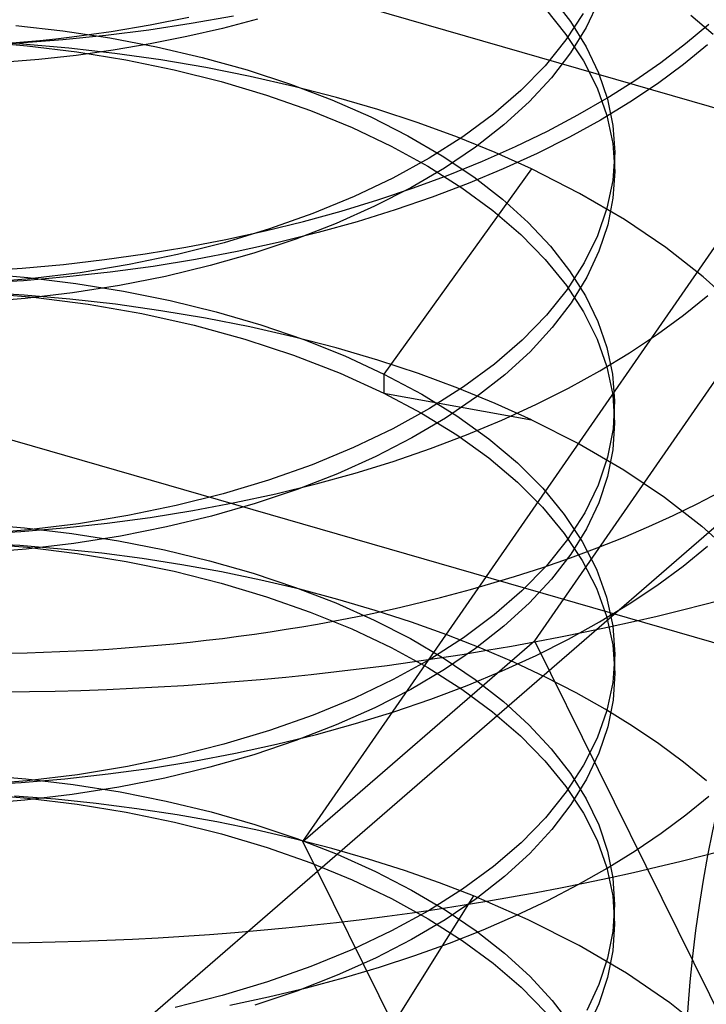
# Model space of a CAD drawing. Header units: millimetres. Extents: x -24 to 80, y -43 to 164.
# Tile 216 of 223: x 68.7 to 69.89, y 135.6 to 137.3. Entities that reach past the tile are written whole.
import ezdxf

# ---------------------------------------------------------------- set-up
doc = ezdxf.new("R2010")
doc.units = ezdxf.units.MM
doc.layers.add('MAIN-1', color=7, linetype='Continuous')
doc.layers.add('MAIN-2', color=7, linetype='Continuous')

msp = doc.modelspace()

# ---------------------------------------------------------------- linework, layer by layer
at = {"layer": 'MAIN-1'}
for p, q in [((68.7666, 137.2676), (68.7941, 137.2707)), ((68.6841, 137.26), (68.7116, 137.2622)), ((68.7116, 137.2622), (68.7391, 137.2647)), ((68.7391, 137.2647), (68.7666, 137.2676))]:
    msp.add_line(p, q, dxfattribs=at)
at = {"layer": 'MAIN-2'}
for p, q in [((0.3301, 157.2326), (71.6906, 136.6326)), ((-0.4699, 156.5398), (70.8906, 135.9398)), ((71.343, 138.7537), (69.593, 136.2278)), ((69.193, 135.8814), (70.943, 138.4073)), ((69.6222, 137.3401), (69.6551, 137.2974)), ((69.6113, 137.3195), (69.6474, 137.275)), ((69.7037, 137.3318), (69.6822, 137.287)), ((68.9297, 137.2915), (68.9964, 137.3049)), ((69.0005, 137.2941), (69.0732, 137.3072)), ((69.6773, 137.3113), (69.6474, 137.2655)), ((69.9014, 137.2751), (69.8627, 137.3077)), ((68.6974, 137.2904), (68.7788, 137.2813)), ((68.8622, 137.2801), (68.9297, 137.2915)), ((68.927, 137.2829), (69.0005, 137.2941)), ((69.0543, 137.2854), (68.9925, 137.2711)), ((69.1145, 137.3014), (69.0543, 137.2854)), ((69.6822, 137.287), (69.655, 137.243)), ((69.6551, 137.2974), (69.6824, 137.2535)), ((69.8539, 137.2591), (69.8938, 137.2925)), ((68.7784, 137.266), (68.8529, 137.2735)), ((68.7788, 137.2813), (68.8598, 137.269)), ((68.7941, 137.2707), (68.8622, 137.2801)), ((68.8529, 137.2735), (68.927, 137.2829)), ((68.8598, 137.269), (68.9402, 137.2537)), ((68.9925, 137.2711), (68.9296, 137.2585)), ((69.6474, 137.275), (69.6774, 137.2293)), ((68.7091, 137.2581), (68.6291, 137.2627)), ((68.6308, 137.2625), (68.7171, 137.2554)), ((68.7038, 137.2604), (68.7784, 137.266)), ((68.7891, 137.2512), (68.7091, 137.2581)), ((68.7171, 137.2554), (68.8029, 137.2449)), ((68.8687, 137.2422), (68.7891, 137.2512)), ((68.9296, 137.2585), (68.8658, 137.2477)), ((68.9402, 137.2537), (69.0195, 137.2352)), ((69.6474, 137.2655), (69.6115, 137.221)), ((69.6824, 137.2535), (69.7038, 137.2088)), ((69.8112, 137.2266), (69.8539, 137.2591)), ((69.892, 137.2571), (69.8501, 137.2229)), ((68.8017, 137.2387), (68.7375, 137.2315)), ((68.8658, 137.2477), (68.8017, 137.2387)), ((68.8029, 137.2449), (68.8877, 137.231)), ((68.9477, 137.231), (68.8687, 137.2422)), ((69.0195, 137.2352), (69.0969, 137.2137)), ((69.655, 137.243), (69.6221, 137.2002)), ((68.7375, 137.2315), (68.6729, 137.2262)), ((68.8877, 137.231), (68.9709, 137.2138)), ((69.0256, 137.2178), (68.9477, 137.231)), ((69.1023, 137.2025), (69.0256, 137.2178)), ((69.6115, 137.221), (69.5696, 137.1782)), ((69.6774, 137.2293), (69.701, 137.1825)), ((69.766, 137.1953), (69.8112, 137.2266)), ((69.8501, 137.2229), (69.8052, 137.1898)), ((68.9709, 137.2138), (69.052, 137.1935)), ((69.0969, 137.2137), (69.1716, 137.1893)), ((69.1774, 137.1853), (69.1023, 137.2025)), ((69.6221, 137.2002), (69.5837, 137.1587)), ((69.7038, 137.2088), (69.7193, 137.1633)), ((69.052, 137.1935), (69.1306, 137.1701)), ((69.1716, 137.1893), (69.2429, 137.1622)), ((69.2509, 137.1661), (69.1774, 137.1853)), ((69.7182, 137.165), (69.766, 137.1953)), ((69.8052, 137.1898), (69.7574, 137.1578)), ((69.1306, 137.1701), (69.2061, 137.1436)), ((69.3226, 137.1451), (69.2509, 137.1661)), ((69.5696, 137.1782), (69.5222, 137.1371)), ((69.701, 137.1825), (69.718, 137.1349)), ((69.2429, 137.1622), (69.3107, 137.1324)), ((69.5837, 137.1587), (69.5401, 137.1187)), ((69.668, 137.1359), (69.7182, 137.165)), ((69.7574, 137.1578), (69.7068, 137.1271)), ((69.7193, 137.1633), (69.7285, 137.1175)), ((67.1289, 134.021), (70.7289, 137.1387)), ((69.2061, 137.1436), (69.278, 137.1143)), ((69.3107, 137.1324), (69.3744, 137.1001)), ((69.3923, 137.1223), (69.3226, 137.1451)), ((69.5222, 137.1371), (69.4693, 137.0981)), ((69.6152, 137.108), (69.668, 137.1359)), ((69.718, 137.1349), (69.7282, 137.0868)), ((69.4599, 137.0976), (69.3923, 137.1223)), ((69.5401, 137.1187), (69.4913, 137.0805)), ((69.7068, 137.1271), (69.6535, 137.0976)), ((69.7285, 137.1175), (69.7316, 137.0714)), ((69.278, 137.1143), (69.3458, 137.0821)), ((69.3744, 137.1001), (69.4337, 137.0655)), ((69.4693, 137.0981), (69.4113, 137.0614)), ((69.5602, 137.0813), (69.6152, 137.108)), ((69.3458, 137.0821), (69.4091, 137.0473)), ((69.5251, 137.0711), (69.4599, 137.0976)), ((69.5031, 137.056), (69.5602, 137.0813)), ((69.6535, 137.0976), (69.5976, 137.0694)), ((69.7282, 137.0868), (69.7316, 137.0384)), ((69.4337, 137.0655), (69.4883, 137.0288)), ((69.4913, 137.0805), (69.4376, 137.0443)), ((69.5878, 137.0428), (69.5251, 137.0711)), ((69.5976, 137.0694), (69.5392, 137.0427)), ((69.7316, 137.0714), (69.7282, 137.0229)), ((69.7316, 137.0688), (69.7316, 137.0715)), ((69.7316, 137.066), (69.7316, 137.0688)), ((69.7316, 137.0633), (69.7316, 137.066)), ((69.4113, 137.0614), (69.3486, 137.027)), ((69.4091, 137.0473), (69.4677, 137.0101)), ((69.4442, 137.0322), (69.5031, 137.056)), ((69.7316, 137.0606), (69.7316, 137.0633)), ((69.7316, 137.0578), (69.7316, 137.0606)), ((69.7316, 137.055), (69.7316, 137.0578)), ((69.7316, 137.0523), (69.7316, 137.055)), ((69.7316, 137.0495), (69.7316, 137.0523)), ((69.7316, 137.0468), (69.7316, 137.0495)), ((69.5878, 137.0428), (69.3327, 136.6886)), ((69.4376, 137.0443), (69.3793, 137.0102)), ((69.3839, 137.0099), (69.4442, 137.0322)), ((69.5392, 137.0427), (69.4787, 137.0174)), ((69.671, 137.0004), (69.5878, 137.0428)), ((69.7316, 137.0384), (69.7285, 136.9922)), ((69.7316, 137.044), (69.7316, 137.0468)), ((69.7316, 137.0412), (69.7316, 137.044)), ((69.7316, 137.0385), (69.7316, 137.0412)), ((69.3486, 137.027), (69.2815, 136.9951)), ((69.4787, 137.0174), (69.4164, 136.9938)), ((69.4883, 137.0288), (69.5378, 136.9903)), ((69.7282, 137.0229), (69.7182, 136.9747)), ((69.3793, 137.0102), (69.3169, 136.9783)), ((69.3223, 136.9891), (69.3839, 137.0099)), ((69.4677, 137.0101), (69.5212, 136.9708)), ((69.7485, 136.9551), (69.671, 137.0004)), ((69.2815, 136.9951), (69.2104, 136.9657)), ((69.2591, 136.9699), (69.3223, 136.9891)), ((69.4164, 136.9938), (69.3525, 136.9718)), ((69.5378, 136.9903), (69.582, 136.9504)), ((69.7285, 136.9922), (69.7194, 136.9461)), ((69.2104, 136.9657), (69.1356, 136.9391)), ((69.1943, 136.9521), (69.2591, 136.9699)), ((69.3169, 136.9783), (69.2507, 136.9487)), ((69.3525, 136.9718), (69.2869, 136.9515)), ((69.5212, 136.9708), (69.5693, 136.9294)), ((69.7182, 136.9747), (69.7016, 136.9271)), ((69.1278, 136.9357), (69.1943, 136.9521)), ((69.2507, 136.9487), (69.1811, 136.9217)), ((69.2869, 136.9515), (69.2197, 136.9328)), ((69.582, 136.9504), (69.6206, 136.9093)), ((69.7194, 136.9461), (69.7042, 136.9005)), ((69.8197, 136.9071), (69.7485, 136.9551)), ((69.1356, 136.9391), (69.0574, 136.9153)), ((69.0599, 136.9208), (69.1278, 136.9357)), ((69.2197, 136.9328), (69.1506, 136.9157)), ((69.5693, 136.9294), (69.6117, 136.8863)), ((69.0574, 136.9153), (68.9765, 136.8947)), ((68.9908, 136.9076), (69.0599, 136.9208)), ((69.1506, 136.9157), (69.0798, 136.9002)), ((69.1811, 136.9217), (69.1085, 136.8973)), ((69.7016, 136.9271), (69.6786, 136.8803)), ((68.8506, 136.8861), (68.921, 136.896)), ((68.9765, 136.8947), (68.8934, 136.8774)), ((68.921, 136.896), (68.9908, 136.9076)), ((69.0798, 136.9002), (69.0077, 136.8865)), ((69.1085, 136.8973), (69.0332, 136.8757)), ((69.6206, 136.9093), (69.6536, 136.867)), ((69.7042, 136.9005), (69.6832, 136.8556)), ((69.8843, 136.8566), (69.8197, 136.9071)), ((68.7087, 136.8714), (68.7798, 136.8779)), ((68.7798, 136.8779), (68.8506, 136.8861)), ((68.8934, 136.8774), (68.8084, 136.8634)), ((69.0077, 136.8865), (68.9344, 136.8745)), ((69.6117, 136.8863), (69.648, 136.8417)), ((69.6786, 136.8803), (69.6493, 136.8346)), ((68.6349, 136.8622), (68.718, 136.8552)), ((68.6374, 136.8667), (68.7087, 136.8714)), ((68.8084, 136.8634), (68.7216, 136.8527)), ((68.8603, 136.8643), (68.7856, 136.8561)), ((68.9344, 136.8745), (68.8603, 136.8643)), ((69.0332, 136.8757), (68.9557, 136.857)), ((69.6536, 136.867), (69.6809, 136.8236)), ((68.7216, 136.8527), (68.6337, 136.8454)), ((68.7107, 136.8497), (68.6359, 136.8452)), ((68.7856, 136.8561), (68.7107, 136.8497)), ((68.718, 136.8552), (68.8009, 136.8451)), ((68.8009, 136.8451), (68.8832, 136.8319)), ((68.9557, 136.857), (68.8763, 136.8412)), ((69.6832, 136.8556), (69.6563, 136.8115)), ((69.942, 136.804), (69.8843, 136.8566)), ((68.7119, 136.8246), (68.6326, 136.8294)), ((68.6336, 136.8292), (68.7283, 136.821)), ((68.7956, 136.8285), (68.7139, 136.8188)), ((68.8763, 136.8412), (68.7956, 136.8285)), ((68.8832, 136.8319), (68.9642, 136.8155)), ((69.6493, 136.8346), (69.6136, 136.7901)), ((69.648, 136.8417), (69.6779, 136.7958)), ((68.7139, 136.8188), (68.6317, 136.8122)), ((68.791, 136.8178), (68.7119, 136.8246)), ((68.7283, 136.821), (68.8223, 136.8089)), ((68.8696, 136.8089), (68.791, 136.8178)), ((68.9642, 136.8155), (69.0435, 136.7961)), ((69.6563, 136.8115), (69.6237, 136.7687)), ((69.6809, 136.8236), (69.7024, 136.7792)), ((69.8505, 136.7903), (69.8923, 136.8243)), ((68.8223, 136.8089), (68.9149, 136.7928)), ((68.9476, 136.7979), (68.8696, 136.8089)), ((68.9149, 136.7928), (69.0054, 136.7728)), ((69.0249, 136.7849), (68.9476, 136.7979)), ((69.0435, 136.7961), (69.1204, 136.7736)), ((69.6779, 136.7958), (69.7013, 136.7488)), ((69.1013, 136.7699), (69.0249, 136.7849)), ((69.6136, 136.7901), (69.5718, 136.7471)), ((69.7024, 136.7792), (69.718, 136.7341)), ((69.8055, 136.7572), (69.8505, 136.7903)), ((69.0054, 136.7728), (69.093, 136.7489)), ((69.1766, 136.7527), (69.1013, 136.7699)), ((69.1204, 136.7736), (69.1945, 136.748)), ((69.6237, 136.7687), (69.5854, 136.7271)), ((69.093, 136.7489), (69.1772, 136.7213)), ((69.2505, 136.7335), (69.1766, 136.7527)), ((69.1945, 136.748), (69.2654, 136.7197)), ((69.5718, 136.7471), (69.524, 136.7058)), ((69.7013, 136.7488), (69.718, 136.701)), ((69.7573, 136.7251), (69.8055, 136.7572)), ((69.3227, 136.7123), (69.2505, 136.7335)), ((69.5854, 136.7271), (69.5416, 136.6872)), ((69.7061, 136.694), (69.7573, 136.7251)), ((69.718, 136.7341), (69.7276, 136.6884)), ((69.1772, 136.7213), (69.2573, 136.6901)), ((69.2654, 136.7197), (69.3328, 136.6886)), ((69.3928, 136.6892), (69.3227, 136.7123)), ((69.2573, 136.6901), (69.3327, 136.6555)), ((69.524, 136.7058), (69.4706, 136.6663)), ((69.652, 136.6641), (69.7061, 136.694)), ((69.718, 136.701), (69.728, 136.6526)), ((69.3327, 136.6886), (69.3983, 136.6538)), ((69.3327, 136.6886), (69.3327, 136.6555)), ((69.4604, 136.6643), (69.3928, 136.6892)), ((69.5416, 136.6872), (69.4928, 136.6489)), ((69.7276, 136.6884), (69.7313, 136.6425)), ((69.4706, 136.6663), (69.412, 136.629)), ((69.5254, 136.6377), (69.4604, 136.6643)), ((69.5955, 136.6357), (69.652, 136.6641)), ((69.3327, 136.6555), (69.5878, 136.6096)), ((69.3327, 136.6555), (69.3982, 136.6207)), ((69.3983, 136.6538), (69.4589, 136.6165)), ((69.4928, 136.6489), (69.4391, 136.6125)), ((69.728, 136.6526), (69.7313, 136.604)), ((69.7313, 136.6425), (69.7287, 136.5937)), ((69.412, 136.629), (69.3485, 136.594)), ((69.5878, 136.6096), (69.5254, 136.6377)), ((69.5366, 136.6087), (69.5955, 136.6357)), ((69.7313, 136.6344), (69.7313, 136.6371)), ((69.7313, 136.6316), (69.7313, 136.6344)), ((69.7313, 136.6289), (69.7313, 136.6316)), ((69.7313, 136.6262), (69.7313, 136.6289)), ((69.7313, 136.6234), (69.7313, 136.6262)), ((69.7313, 136.6207), (69.7313, 136.6234)), ((69.4391, 136.6125), (69.3811, 136.5782)), ((69.3982, 136.6207), (69.4588, 136.5834)), ((69.4589, 136.6165), (69.5142, 136.5768)), ((69.4758, 136.5834), (69.5366, 136.6087)), ((69.5878, 136.6096), (69.6702, 136.5678)), ((69.7313, 136.6179), (69.7313, 136.6207)), ((69.7313, 136.6152), (69.7313, 136.6179)), ((69.7313, 136.6124), (69.7313, 136.6152)), ((69.7313, 136.6096), (69.7313, 136.6124)), ((69.7313, 136.6069), (69.7313, 136.6096)), ((69.7313, 136.6041), (69.7313, 136.6069)), ((69.3485, 136.594), (69.2807, 136.5616)), ((69.7287, 136.5937), (69.7193, 136.545)), ((69.7313, 136.604), (69.7283, 136.5577)), ((69.3811, 136.5782), (69.3188, 136.5461)), ((69.4133, 136.5597), (69.4758, 136.5834)), ((69.4588, 136.5834), (69.514, 136.5438)), ((69.5142, 136.5768), (69.5637, 136.535)), ((69.2807, 136.5616), (69.2091, 136.532)), ((69.3493, 136.5378), (69.4133, 136.5597)), ((69.6702, 136.5678), (69.747, 136.5232)), ((69.7283, 136.5577), (69.7192, 136.5117)), ((69.3188, 136.5461), (69.2528, 136.5165)), ((69.2836, 136.5175), (69.3493, 136.5378)), ((69.514, 136.5438), (69.5635, 136.502)), ((69.7193, 136.545), (69.703, 136.4967)), ((69.2091, 136.532), (69.1339, 136.5053)), ((69.5637, 136.535), (69.6072, 136.4913)), ((69.747, 136.5232), (69.8177, 136.4758)), ((69.1339, 136.5053), (69.0554, 136.4818)), ((69.2528, 136.5165), (69.1833, 136.4893)), ((69.2162, 136.4989), (69.2836, 136.5175)), ((69.7192, 136.5117), (69.704, 136.4661)), ((69.1833, 136.4893), (69.1107, 136.4649)), ((69.1467, 136.4819), (69.2162, 136.4989)), ((69.5635, 136.502), (69.607, 136.4584)), ((69.6072, 136.4913), (69.6445, 136.446)), ((69.703, 136.4967), (69.6799, 136.4491)), ((69.0554, 136.4818), (68.9742, 136.4613)), ((69.0755, 136.4665), (69.1467, 136.4819)), ((69.8177, 136.4758), (69.8822, 136.4257)), ((68.9742, 136.4613), (68.8909, 136.4441)), ((68.9295, 136.441), (69.003, 136.4529)), ((69.003, 136.4529), (69.0755, 136.4665)), ((69.1107, 136.4649), (69.0353, 136.4433)), ((69.607, 136.4584), (69.6444, 136.4131)), ((69.704, 136.4661), (69.6828, 136.4212)), ((68.8909, 136.4441), (68.8059, 136.4301)), ((68.8554, 136.431), (68.9295, 136.441)), ((69.0353, 136.4433), (68.9577, 136.4245)), ((69.6445, 136.446), (69.6755, 136.3993)), ((69.6799, 136.4491), (69.65, 136.4026)), ((68.6301, 136.4296), (68.7123, 136.423)), ((68.7195, 136.4195), (68.6324, 136.4122)), ((68.7064, 136.4166), (68.781, 136.4229)), ((68.7123, 136.423), (68.794, 136.4134)), ((68.8059, 136.4301), (68.7195, 136.4195)), ((68.781, 136.4229), (68.8554, 136.431)), ((68.9577, 136.4245), (68.8782, 136.4087)), ((69.6828, 136.4212), (69.6555, 136.3773)), ((69.8822, 136.4257), (69.9402, 136.3728)), ((68.6319, 136.4122), (68.7064, 136.4166)), ((68.794, 136.4134), (68.8748, 136.4006)), ((68.8782, 136.4087), (68.7974, 136.3959)), ((69.65, 136.4026), (69.6136, 136.3574)), ((69.6444, 136.4131), (69.6753, 136.3665)), ((68.6315, 136.3964), (68.7177, 136.3894)), ((68.7046, 136.3922), (68.6329, 136.3963)), ((68.7156, 136.386), (68.6334, 136.3792)), ((68.7757, 136.3864), (68.7046, 136.3922)), ((68.7974, 136.3959), (68.7156, 136.386)), ((68.7177, 136.3894), (68.8033, 136.3789)), ((68.8461, 136.379), (68.7757, 136.3864)), ((68.8748, 136.4006), (68.9542, 136.3848)), ((68.9542, 136.3848), (69.0319, 136.366)), ((69.6755, 136.3993), (69.6999, 136.3516)), ((69.8496, 136.3569), (69.8917, 136.3912)), ((68.8033, 136.3789), (68.8879, 136.3651)), ((68.9156, 136.37), (68.8461, 136.379)), ((68.9844, 136.3592), (68.9156, 136.37)), ((69.6555, 136.3773), (69.6224, 136.3345)), ((68.8879, 136.3651), (68.9709, 136.3479)), ((69.0528, 136.3468), (68.9844, 136.3592)), ((69.0319, 136.366), (69.1074, 136.3445)), ((69.6136, 136.3574), (69.5713, 136.314)), ((69.6753, 136.3665), (69.6998, 136.3188)), ((69.6999, 136.3516), (69.7175, 136.303)), ((69.8045, 136.3236), (69.8496, 136.3569)), ((68.9709, 136.3479), (69.0519, 136.3275)), ((69.1206, 136.3326), (69.0528, 136.3468)), ((69.1074, 136.3445), (69.1802, 136.3202)), ((69.6224, 136.3345), (69.5838, 136.293)), ((69.0519, 136.3275), (69.1304, 136.304)), ((69.1876, 136.3168), (69.1206, 136.3326)), ((69.1802, 136.3202), (69.25, 136.2932)), ((69.2534, 136.2994), (69.1876, 136.3168)), ((69.6998, 136.3188), (69.7174, 136.2702)), ((69.7564, 136.2915), (69.8045, 136.3236)), ((69.1304, 136.304), (69.2058, 136.2776)), ((69.3178, 136.2805), (69.2534, 136.2994)), ((69.5713, 136.314), (69.5234, 136.2725)), ((69.7175, 136.303), (69.7282, 136.2538)), ((69.25, 136.2932), (69.3163, 136.2638)), ((69.5838, 136.293), (69.54, 136.253)), ((69.7055, 136.2605), (69.7564, 136.2915)), ((69.2058, 136.2776), (69.2776, 136.2483)), ((69.3805, 136.2602), (69.3178, 136.2805)), ((69.5234, 136.2725), (69.4703, 136.233)), ((69.7174, 136.2702), (69.7282, 136.2211)), ((69.2776, 136.2483), (69.3455, 136.2163)), ((69.3163, 136.2638), (69.3788, 136.2319)), ((69.4414, 136.2384), (69.3805, 136.2602)), ((69.54, 136.253), (69.4911, 136.2147)), ((69.6519, 136.2308), (69.7055, 136.2605)), ((69.7282, 136.2538), (69.7318, 136.2044)), ((69.3788, 136.2319), (69.4369, 136.1976)), ((69.4703, 136.233), (69.4121, 136.1959)), ((69.5005, 136.2152), (69.4414, 136.2384)), ((69.193, 135.8814), (69.593, 136.2278)), ((69.3455, 136.2163), (69.4089, 136.1816)), ((69.4911, 136.2147), (69.4375, 136.1783)), ((69.5575, 136.1908), (69.5005, 136.2152)), ((69.593, 136.2278), (71.343, 132.6916)), ((69.5957, 136.2025), (69.6519, 136.2308)), ((69.7282, 136.2211), (69.7318, 136.1718)), ((69.4369, 136.1976), (69.4906, 136.1613)), ((69.5372, 136.1758), (69.5957, 136.2025)), ((69.7318, 136.2044), (69.7282, 136.1559)), ((69.7318, 136.2021), (69.7318, 136.2044)), ((69.7318, 136.1994), (69.7318, 136.2021)), ((69.7318, 136.1966), (69.7318, 136.1994)), ((69.4121, 136.1959), (69.3493, 136.1611)), ((69.4089, 136.1816), (69.4674, 136.1445)), ((69.6123, 136.165), (69.5575, 136.1908)), ((69.7318, 136.1939), (69.7318, 136.1966)), ((69.7318, 136.1911), (69.7318, 136.1939)), ((69.7318, 136.1883), (69.7318, 136.1911)), ((69.7318, 136.1856), (69.7318, 136.1883)), ((69.7318, 136.1828), (69.7318, 136.1856)), ((69.7318, 136.1801), (69.7318, 136.1828)), ((69.7318, 136.1773), (69.7318, 136.1801)), ((69.4375, 136.1783), (69.3794, 136.1441)), ((69.4767, 136.1506), (69.5372, 136.1758)), ((69.6648, 136.138), (69.6123, 136.165)), ((69.7318, 136.1718), (69.7286, 136.1256)), ((69.7318, 136.1746), (69.7318, 136.1773)), ((69.7318, 136.1718), (69.7318, 136.1746)), ((69.3493, 136.1611), (69.2821, 136.129)), ((69.4141, 136.1271), (69.4767, 136.1506)), ((69.4906, 136.1613), (69.5394, 136.1231)), ((69.7282, 136.1559), (69.718, 136.1076)), ((69.2821, 136.129), (69.2108, 136.0997)), ((69.3794, 136.1441), (69.3171, 136.1121)), ((69.4674, 136.1445), (69.5208, 136.1052)), ((69.7149, 136.1098), (69.6648, 136.138)), ((69.3171, 136.1121), (69.2508, 136.0826)), ((69.3499, 136.1051), (69.4141, 136.1271)), ((69.5394, 136.1231), (69.5832, 136.0831)), ((69.7286, 136.1256), (69.7194, 136.0796)), ((69.2108, 136.0997), (69.1357, 136.0731)), ((69.284, 136.0849), (69.3499, 136.1051)), ((69.5208, 136.1052), (69.5687, 136.0639)), ((69.718, 136.1076), (69.701, 136.0599)), ((69.7624, 136.0805), (69.7149, 136.1098)), ((69.2508, 136.0826), (69.1811, 136.0556)), ((69.2164, 136.0662), (69.284, 136.0849)), ((69.5832, 136.0831), (69.6219, 136.0416)), ((69.7194, 136.0796), (69.704, 136.034)), ((69.8075, 136.05), (69.7624, 136.0805)), ((69.1357, 136.0731), (69.0569, 136.0493)), ((69.1473, 136.0492), (69.2164, 136.0662)), ((69.5687, 136.0639), (69.611, 136.0208)), ((69.0569, 136.0493), (68.9749, 136.0285)), ((69.0767, 136.0338), (69.1473, 136.0492)), ((69.1811, 136.0556), (69.1082, 136.0313)), ((69.701, 136.0599), (69.6776, 136.0129)), ((69.85, 136.0185), (69.8075, 136.05)), ((68.9749, 136.0285), (68.8904, 136.011)), ((69.0048, 136.0201), (69.0767, 136.0338)), ((69.1082, 136.0313), (69.0327, 136.0097)), ((69.6219, 136.0416), (69.655, 135.9988)), ((69.704, 136.034), (69.6828, 135.9891)), ((68.8904, 136.011), (68.8042, 135.9967)), ((68.9315, 136.0082), (69.0048, 136.0201)), ((69.611, 136.0208), (69.6474, 135.9763)), ((69.6776, 136.0129), (69.6479, 135.967)), ((69.89, 135.9859), (69.85, 136.0185)), ((68.6326, 135.9965), (68.7148, 135.9897)), ((68.8042, 135.9967), (68.7171, 135.986)), ((68.7822, 135.9897), (68.8572, 135.998)), ((68.8572, 135.998), (68.9315, 136.0082)), ((69.0327, 136.0097), (68.955, 135.991)), ((69.655, 135.9988), (69.6824, 135.9548)), ((68.7171, 135.986), (68.6296, 135.9789)), ((68.6311, 135.979), (68.7067, 135.9834)), ((68.7067, 135.9834), (68.7822, 135.9897)), ((68.7148, 135.9897), (68.7965, 135.9798)), ((68.7965, 135.9798), (68.8774, 135.9669)), ((68.955, 135.991), (68.8755, 135.9752)), ((69.6474, 135.9763), (69.6775, 135.9304)), ((69.6828, 135.9891), (69.6558, 135.9451)), ((68.6311, 135.9635), (68.7175, 135.9563)), ((68.766, 135.9542), (68.6953, 135.9599)), ((68.7947, 135.9623), (68.713, 135.9525)), ((68.8755, 135.9752), (68.7947, 135.9623)), ((68.8774, 135.9669), (68.9569, 135.9511)), ((69.6479, 135.967), (69.6119, 135.9224)), ((69.8543, 135.9272), (69.8939, 135.9597)), ((68.713, 135.9525), (68.6308, 135.9459)), ((68.7175, 135.9563), (68.8034, 135.9457)), ((68.8365, 135.9469), (68.766, 135.9542)), ((68.8034, 135.9457), (68.8882, 135.9318)), ((68.9066, 135.9379), (68.8365, 135.9469)), ((68.9569, 135.9511), (69.0346, 135.9324)), ((69.6558, 135.9451), (69.6231, 135.9022)), ((69.6824, 135.9548), (69.7039, 135.91)), ((68.8882, 135.9318), (68.9715, 135.9147)), ((68.9761, 135.9273), (68.9066, 135.9379)), ((69.0446, 135.9151), (68.9761, 135.9273)), ((69.0346, 135.9324), (69.11, 135.9108)), ((69.6775, 135.9304), (69.7011, 135.8835)), ((69.8118, 135.8956), (69.8543, 135.9272)), ((68.9715, 135.9147), (69.0527, 135.8944)), ((69.112, 135.9014), (69.0446, 135.9151)), ((69.11, 135.9108), (69.1827, 135.8864)), ((69.6119, 135.9224), (69.5699, 135.8793)), ((69.7039, 135.91), (69.7192, 135.8645)), ((69.0527, 135.8944), (69.1312, 135.8709)), ((69.1781, 135.8861), (69.112, 135.9014)), ((69.6231, 135.9022), (69.5849, 135.8607)), ((69.7666, 135.865), (69.8118, 135.8956)), ((69.2429, 135.8694), (69.1781, 135.8861)), ((69.1827, 135.8864), (69.2523, 135.8594)), ((70.943, 132.3451), (69.193, 135.8814)), ((69.5699, 135.8793), (69.522, 135.838)), ((69.7011, 135.8835), (69.718, 135.8358)), ((69.1312, 135.8709), (69.2067, 135.8444)), ((69.3064, 135.8511), (69.2429, 135.8694)), ((69.2523, 135.8594), (69.3184, 135.8297)), ((69.5849, 135.8607), (69.5413, 135.8207)), ((69.7187, 135.8353), (69.7666, 135.865)), ((69.7192, 135.8645), (69.7284, 135.8184)), ((69.2067, 135.8444), (69.2785, 135.815)), ((69.3685, 135.8314), (69.3064, 135.8511)), ((69.3184, 135.8297), (69.3806, 135.7976)), ((69.429, 135.8102), (69.3685, 135.8314)), ((69.522, 135.838), (69.4685, 135.7988)), ((69.6684, 135.8069), (69.7187, 135.8353)), ((69.718, 135.8358), (69.7281, 135.7876)), ((69.2785, 135.815), (69.3463, 135.7827)), ((69.4877, 135.7875), (69.429, 135.8102)), ((69.5413, 135.8207), (69.4925, 135.7825)), ((69.6158, 135.7796), (69.6684, 135.8069)), ((69.7284, 135.8184), (69.7314, 135.7722)), ((69.3806, 135.7976), (69.4387, 135.7633)), ((69.4685, 135.7988), (69.4098, 135.7617)), ((69.4877, 135.7875), (69.2594, 135.4232)), ((69.3463, 135.7827), (69.4096, 135.7479)), ((69.4925, 135.7825), (69.4388, 135.7462)), ((69.582, 135.7464), (69.4877, 135.7875)), ((69.561, 135.7537), (69.6158, 135.7796)), ((69.7281, 135.7876), (69.7314, 135.739)), ((69.7314, 135.7722), (69.7284, 135.7259)), ((69.7314, 135.7694), (69.7314, 135.7721)), ((69.4098, 135.7617), (69.3464, 135.727)), ((69.4387, 135.7633), (69.4923, 135.7269)), ((69.7314, 135.7666), (69.7314, 135.7694)), ((69.7314, 135.7639), (69.7314, 135.7666)), ((69.7314, 135.7611), (69.7314, 135.7639)), ((69.7314, 135.7584), (69.7314, 135.7611)), ((69.7314, 135.7556), (69.7314, 135.7584)), ((69.7314, 135.7528), (69.7314, 135.7556)), ((69.4388, 135.7462), (69.3807, 135.712)), ((69.4096, 135.7479), (69.4683, 135.7107)), ((69.5044, 135.7291), (69.561, 135.7537)), ((69.6702, 135.7017), (69.582, 135.7464)), ((69.7314, 135.739), (69.7284, 135.6927)), ((69.7314, 135.7501), (69.7314, 135.7528)), ((69.7314, 135.7473), (69.7314, 135.7501)), ((69.7314, 135.7446), (69.7314, 135.7473)), ((69.7314, 135.7418), (69.7314, 135.7446)), ((69.7314, 135.7391), (69.7314, 135.7418)), ((69.3464, 135.727), (69.2787, 135.6948)), ((69.4461, 135.706), (69.5044, 135.7291)), ((69.4923, 135.7269), (69.5412, 135.6886)), ((69.7284, 135.7259), (69.7193, 135.6798)), ((69.3807, 135.712), (69.3184, 135.68)), ((69.3865, 135.6844), (69.4461, 135.706)), ((69.4683, 135.7107), (69.5219, 135.6713)), ((69.2787, 135.6948), (69.207, 135.6654)), ((69.5412, 135.6886), (69.585, 135.6487)), ((69.7519, 135.6538), (69.6702, 135.7017)), ((69.7284, 135.6927), (69.7193, 135.6467)), ((69.3184, 135.68), (69.2523, 135.6504)), ((69.3256, 135.6643), (69.3865, 135.6844)), ((69.5219, 135.6713), (69.57, 135.6299)), ((69.7193, 135.6798), (69.7042, 135.6342)), ((69.207, 135.6654), (69.1318, 135.6388)), ((69.2632, 135.6457), (69.3256, 135.6643)), ((69.8267, 135.603), (69.7519, 135.6538)), ((69.1318, 135.6388), (69.0536, 135.6153)), ((69.2523, 135.6504), (69.1828, 135.6232)), ((69.1994, 135.6285), (69.2632, 135.6457)), ((69.585, 135.6487), (69.6234, 135.6071)), ((69.7193, 135.6467), (69.7042, 135.6011)), ((69.1828, 135.6232), (69.1102, 135.5988)), ((69.1339, 135.6129), (69.1994, 135.6285)), ((69.57, 135.6299), (69.6123, 135.5868)), ((69.7042, 135.6342), (69.6832, 135.5893)), ((69.0536, 135.6153), (68.9726, 135.5949)), ((69.0671, 135.5987), (69.1339, 135.6129)), ((69.6234, 135.6071), (69.6562, 135.5643)), ((69.8942, 135.5492), (69.8267, 135.603)), ((69.7042, 135.6011), (69.6832, 135.5561))]:
    msp.add_line(p, q, dxfattribs=at)
for centre, major_axis, ratio, start_param, end_param in [((68.6318, 137.0826), (2.7525, 0), 0.5, 1.047198, 3.141624), ((68.6318, 137.0826), (-1.7525, 0), 0.5, -2.094395, 0.000031), ((68.6318, 137.0826), (-1.7525, 0), 0.5, -3.141561, -2.094395), ((68.6318, 137.5157), (-2.7525, 0), 0.5, 1.047198, 3.141624), ((68.6318, 137.0826), (2.7525, 0), 0.5, -2.094395, 0.000031), ((68.6318, 137.0826), (-1.7525, 0), 0.5, 1.047198, 3.141624), ((72.543, 134.7411), (1.964, -2.2678), 0.75, -3.141514, -0.857072), ((72.449, 134.6597), (-1.964, 2.2678), 0.75, 0.000079, 2.284521)]:
    msp.add_ellipse(centre, major_axis=major_axis, ratio=ratio, start_param=start_param, end_param=end_param, dxfattribs=at)

doc.saveas('drawing.dxf')
